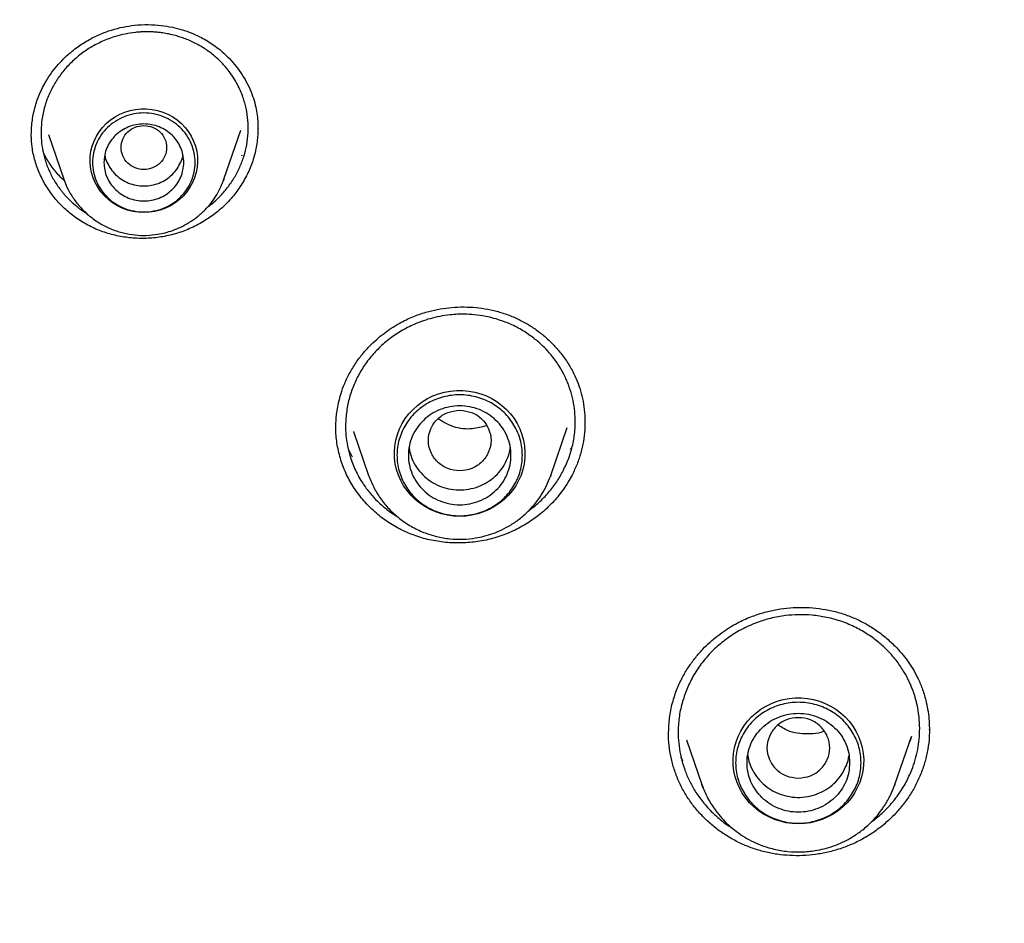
# Model space of a CAD drawing. Header units: millimetres. Extents: x 8 to 955, y 12 to 2039.
# Tile 92 of 115: x 441 to 458, y 1873 to 1889. Entities that reach past the tile are written whole.
import ezdxf

# ---------------------------------------------------------------- set-up
doc = ezdxf.new("R2010")
doc.units = ezdxf.units.MM

msp = doc.modelspace()

# ---------------------------------------------------------------- linework, layer by layer
at = {"color": 7, "linetype": 'Continuous', "lineweight": 30}
for p, q in [((444.406, 1885.971), (444.704, 1886.834)), ((441.326, 1886.754), (441.596, 1885.971)), ((444.722, 1886.394), (444.713, 1886.378)), ((444.399, 1885.953), (444.406, 1885.971)), ((450.139, 1880.777), (450.43, 1881.621)), ((450.738, 1881.734), (450.737, 1881.703)), ((446.68, 1881.547), (446.945, 1880.777)), ((446.683, 1881.54), (446.68, 1881.547)), ((446.662, 1881.101), (446.583, 1881.252)), ((450.495, 1881.259), (450.482, 1881.235)), ((446.948, 1880.77), (446.945, 1880.777)), ((450.133, 1880.762), (450.139, 1880.777)), ((450.139, 1880.777), (450.134, 1880.762)), ((456.781, 1876.346), (456.78, 1876.316)), ((452.521, 1876.141), (452.79, 1875.359)), ((456.176, 1875.359), (456.467, 1876.201)), ((456.446, 1876.133), (456.435, 1876.11)), ((456.467, 1876.201), (456.445, 1876.133)), ((452.814, 1875.295), (452.79, 1875.359)), ((452.791, 1875.359), (452.795, 1875.349)), ((456.176, 1875.359), (456.161, 1875.317)), ((456.168, 1875.339), (456.176, 1875.359))]:
    msp.add_line(p, q, dxfattribs=at)
at = {"color": 7, "linetype": 'Continuous', "lineweight": 30, "flags": 128}
for points in [[(443.001, 1885.388), (442.904, 1885.393), (442.808, 1885.408), (442.714, 1885.432), (442.623, 1885.465), (442.536, 1885.506), (442.454, 1885.557), (442.378, 1885.615), (442.309, 1885.68), (442.246, 1885.752), (442.192, 1885.83), (442.146, 1885.912), (442.11, 1885.999), (442.083, 1886.089), (442.065, 1886.181), (442.058, 1886.274), (442.06, 1886.368), (442.073, 1886.461), (442.095, 1886.552), (442.127, 1886.64), (442.168, 1886.725), (442.218, 1886.805), (442.276, 1886.88), (442.342, 1886.949), (442.415, 1887.011), (442.495, 1887.065), (442.579, 1887.111), (442.668, 1887.149), (442.761, 1887.177), (442.856, 1887.196), (442.953, 1887.206), (443.05, 1887.206), (443.146, 1887.196), (443.241, 1887.177), (443.334, 1887.149), (443.423, 1887.111), (443.508, 1887.065), (443.587, 1887.011), (443.66, 1886.949), (443.726, 1886.88), (443.784, 1886.805), (443.834, 1886.725), (443.875, 1886.64), (443.907, 1886.552), (443.93, 1886.461), (443.942, 1886.368), (443.945, 1886.274), (443.937, 1886.181), (443.92, 1886.089), (443.892, 1885.999), (443.856, 1885.912), (443.81, 1885.83), (443.756, 1885.752), (443.694, 1885.68), (443.624, 1885.615), (443.548, 1885.557), (443.466, 1885.506), (443.379, 1885.465), (443.288, 1885.432), (443.194, 1885.408), (443.098, 1885.393), (443.001, 1885.388)], [(444.406, 1885.971), (444.402, 1885.958), (444.4, 1885.953)], [(448.542, 1880.061), (448.435, 1880.065), (448.328, 1880.08), (448.224, 1880.104), (448.122, 1880.137), (448.024, 1880.18), (447.931, 1880.231), (447.843, 1880.29), (447.761, 1880.357), (447.686, 1880.431), (447.618, 1880.511), (447.559, 1880.598), (447.508, 1880.689), (447.467, 1880.784), (447.434, 1880.883), (447.412, 1880.984), (447.399, 1881.087), (447.397, 1881.19), (447.404, 1881.294), (447.422, 1881.396), (447.449, 1881.496), (447.486, 1881.593), (447.533, 1881.686), (447.588, 1881.775), (447.651, 1881.859), (447.723, 1881.936), (447.801, 1882.006), (447.886, 1882.07), (447.977, 1882.125), (448.073, 1882.172), (448.173, 1882.209), (448.276, 1882.238), (448.381, 1882.258), (448.488, 1882.267), (448.596, 1882.267), (448.703, 1882.258), (448.808, 1882.238), (448.911, 1882.209), (449.011, 1882.172), (449.107, 1882.125), (449.198, 1882.07), (449.283, 1882.006), (449.362, 1881.936), (449.433, 1881.859), (449.496, 1881.775), (449.552, 1881.686), (449.598, 1881.593), (449.635, 1881.496), (449.662, 1881.396), (449.68, 1881.294), (449.687, 1881.19), (449.685, 1881.087), (449.672, 1880.984), (449.65, 1880.883), (449.618, 1880.784), (449.576, 1880.689), (449.525, 1880.598), (449.466, 1880.511), (449.398, 1880.431), (449.323, 1880.357), (449.241, 1880.29), (449.153, 1880.231), (449.06, 1880.18), (448.962, 1880.137), (448.86, 1880.104), (448.756, 1880.08), (448.649, 1880.065), (448.542, 1880.061)], [(454.483, 1874.67), (454.376, 1874.675), (454.27, 1874.689), (454.165, 1874.713), (454.064, 1874.747), (453.966, 1874.789), (453.872, 1874.84), (453.784, 1874.899), (453.702, 1874.966), (453.627, 1875.04), (453.56, 1875.121), (453.5, 1875.207), (453.449, 1875.298), (453.408, 1875.394), (453.376, 1875.492), (453.353, 1875.593), (453.34, 1875.696), (453.338, 1875.8), (453.346, 1875.903), (453.363, 1876.005), (453.39, 1876.105), (453.427, 1876.202), (453.474, 1876.296), (453.529, 1876.384), (453.592, 1876.468), (453.664, 1876.545), (453.742, 1876.616), (453.827, 1876.679), (453.918, 1876.734), (454.014, 1876.781), (454.114, 1876.819), (454.217, 1876.848), (454.323, 1876.867), (454.43, 1876.877), (454.537, 1876.877), (454.644, 1876.867), (454.749, 1876.848), (454.853, 1876.819), (454.952, 1876.781), (455.048, 1876.734), (455.139, 1876.679), (455.224, 1876.616), (455.303, 1876.545), (455.374, 1876.468), (455.438, 1876.384), (455.493, 1876.296), (455.539, 1876.202), (455.576, 1876.105), (455.603, 1876.005), (455.621, 1875.903), (455.629, 1875.8), (455.626, 1875.696), (455.613, 1875.593), (455.591, 1875.492), (455.559, 1875.394), (455.517, 1875.298), (455.466, 1875.207), (455.407, 1875.121), (455.339, 1875.04), (455.264, 1874.966), (455.182, 1874.899), (455.094, 1874.84), (455.001, 1874.789), (454.903, 1874.747), (454.801, 1874.713), (454.697, 1874.689), (454.591, 1874.675), (454.483, 1874.67)]]:
    msp.add_lwpolyline(points, dxfattribs=at)
at = {"color": 7, "linetype": 'Continuous', "lineweight": 30}
for points, knots in [([(477.859, 1924.791), (477.549, 1924.79), (476.938, 1924.787), (476.036, 1924.764), (475.161, 1924.729), (474.313, 1924.682), (473.493, 1924.624), (472.699, 1924.557), (471.91, 1924.479), (471.125, 1924.39), (470.348, 1924.291), (469.605, 1924.186), (468.894, 1924.076), (468.217, 1923.962), (467.573, 1923.847), (466.962, 1923.73), (466.384, 1923.613), (465.839, 1923.496), (465.329, 1923.382), (464.854, 1923.272), (464.41, 1923.165), (463.984, 1923.058), (463.29, 1922.879), (462.321, 1922.613), (461.078, 1922.24), (459.831, 1921.834), (458.581, 1921.394), (457.33, 1920.92), (456.078, 1920.411), (454.939, 1919.914), (453.912, 1919.441), (452.996, 1918.998), (452.082, 1918.535), (451.169, 1918.051), (450.263, 1917.548), (449.392, 1917.043), (448.567, 1916.545), (447.794, 1916.06), (447.056, 1915.579), (446.352, 1915.105), (445.716, 1914.662), (445.143, 1914.251), (444.621, 1913.868), (444.1, 1913.475), (443.57, 1913.066), (443.03, 1912.638), (442.445, 1912.162), (441.817, 1911.635), (441.145, 1911.053), (440.467, 1910.446), (439.723, 1909.756), (438.92, 1908.982), (438.066, 1908.119), (437.226, 1907.231), (436.401, 1906.317), (435.595, 1905.382), (434.807, 1904.423), (434.036, 1903.438), (433.278, 1902.421), (432.619, 1901.49), (432.052, 1900.654), (431.574, 1899.922), (431.105, 1899.178), (430.653, 1898.433), (430.224, 1897.699), (429.838, 1897.013), (429.492, 1896.377), (429.181, 1895.788), (428.939, 1895.313), (428.757, 1894.949), (428.63, 1894.692), (428.507, 1894.439), (428.39, 1894.193), (428.286, 1893.975), (428.199, 1893.789), (428.128, 1893.636), (428.067, 1893.501), (428.014, 1893.386), (427.97, 1893.289), (427.93, 1893.201), (427.883, 1893.095), (427.822, 1892.958), (427.746, 1892.786), (427.66, 1892.591), (427.561, 1892.36), (427.446, 1892.09), (427.315, 1891.777), (427.174, 1891.435), (427.025, 1891.063), (426.867, 1890.661), (426.681, 1890.175), (426.472, 1889.609), (426.246, 1888.973), (426.027, 1888.329), (425.817, 1887.681), (425.614, 1887.03), (425.42, 1886.375), (425.235, 1885.717), (425.022, 1884.923), (424.791, 1883.991), (424.548, 1882.918), (424.329, 1881.84), (424.134, 1880.762), (423.964, 1879.695), (423.819, 1878.643), (423.699, 1877.607), (423.6, 1876.581), (423.551, 1875.899), (423.527, 1875.56)], [0, 0, 0, 0, 0.011326, 0.022328, 0.033005, 0.043359, 0.053389, 0.063094, 0.072476, 0.082421, 0.091975, 0.101136, 0.109906, 0.118283, 0.126268, 0.133861, 0.141062, 0.147871, 0.154287, 0.160208, 0.16575, 0.171024, 0.176305, 0.192006, 0.207877, 0.223917, 0.240128, 0.256509, 0.273069, 0.289822, 0.302202, 0.314686, 0.327273, 0.339963, 0.352757, 0.365482, 0.377097, 0.38833, 0.39918, 0.409649, 0.419735, 0.427848, 0.435727, 0.443746, 0.452017, 0.460538, 0.46931, 0.479971, 0.49098, 0.502318, 0.513779, 0.528734, 0.543804, 0.558988, 0.574289, 0.589712, 0.60507, 0.62066, 0.636481, 0.652534, 0.663364, 0.674298, 0.685335, 0.696364, 0.707012, 0.717246, 0.725911, 0.734256, 0.742281, 0.745953, 0.749554, 0.753084, 0.756543, 0.759789, 0.762173, 0.764291, 0.766143, 0.767729, 0.76905, 0.770153, 0.771389, 0.773421, 0.775809, 0.778477, 0.781421, 0.785286, 0.789542, 0.794189, 0.799228, 0.804659, 0.810481, 0.818855, 0.827398, 0.835955, 0.844526, 0.85311, 0.861707, 0.870318, 0.878942, 0.892768, 0.906628, 0.920523, 0.934377, 0.94805, 0.961301, 0.974375, 0.987275, 1, 1, 1, 1]), ([(426.674, 1875.856), (426.711, 1876.055), (426.789, 1876.469), (426.918, 1877.096), (427.058, 1877.738), (427.208, 1878.378), (427.366, 1879.016), (427.532, 1879.652), (427.707, 1880.286), (427.891, 1880.917), (428.083, 1881.546), (428.284, 1882.173), (428.494, 1882.797), (428.712, 1883.418), (428.938, 1884.037), (429.172, 1884.652), (429.415, 1885.265), (429.667, 1885.874), (429.926, 1886.481), (430.194, 1887.084), (430.47, 1887.683), (430.754, 1888.279), (431.046, 1888.872), (431.346, 1889.46), (431.654, 1890.045), (431.971, 1890.626), (432.294, 1891.203), (432.626, 1891.775), (432.966, 1892.344), (433.313, 1892.908), (433.668, 1893.468), (434.03, 1894.023), (434.4, 1894.573), (434.777, 1895.119), (435.162, 1895.66), (435.554, 1896.196), (435.953, 1896.727), (436.36, 1897.253), (436.774, 1897.774), (437.194, 1898.29), (437.622, 1898.8), (438.056, 1899.305), (438.498, 1899.804), (438.946, 1900.298), (439.401, 1900.786), (439.862, 1901.268), (440.33, 1901.744), (440.804, 1902.215), (441.285, 1902.679), (441.772, 1903.137), (442.265, 1903.589), (442.764, 1904.035), (443.269, 1904.475), (443.78, 1904.908), (444.297, 1905.334), (444.82, 1905.755), (445.348, 1906.168), (445.882, 1906.575), (446.422, 1906.975), (446.967, 1907.368), (447.517, 1907.754), (448.072, 1908.133), (448.633, 1908.505), (449.198, 1908.87), (449.768, 1909.228), (450.344, 1909.579), (450.923, 1909.922), (451.508, 1910.259), (452.097, 1910.587), (452.69, 1910.908), (453.288, 1911.222), (453.89, 1911.528), (454.496, 1911.827), (455.106, 1912.118), (455.72, 1912.401), (456.338, 1912.676), (456.96, 1912.944), (457.585, 1913.203), (458.213, 1913.455), (458.845, 1913.699), (459.48, 1913.935), (460.118, 1914.162), (460.76, 1914.382), (461.404, 1914.594), (462.051, 1914.797), (462.701, 1914.993), (463.353, 1915.18), (464.008, 1915.358), (464.665, 1915.529), (465.325, 1915.691), (465.987, 1915.845), (466.65, 1915.991), (467.316, 1916.128), (467.983, 1916.257), (468.652, 1916.377), (469.323, 1916.489), (469.995, 1916.592), (470.669, 1916.687), (471.344, 1916.774), (472.019, 1916.852), (472.696, 1916.921), (473.374, 1916.982), (474.052, 1917.034), (474.732, 1917.078), (475.411, 1917.113), (476.091, 1917.14), (476.772, 1917.158), (477.452, 1917.167), (478.133, 1917.168), (478.814, 1917.16), (479.494, 1917.144), (480.174, 1917.119), (480.854, 1917.085), (481.533, 1917.043), (482.212, 1916.993), (482.89, 1916.934), (483.567, 1916.866), (484.243, 1916.79), (484.918, 1916.705), (485.592, 1916.611), (486.264, 1916.51), (486.935, 1916.399), (487.605, 1916.281), (488.272, 1916.154), (488.938, 1916.018), (489.602, 1915.874), (490.264, 1915.722), (490.924, 1915.561), (491.582, 1915.392), (492.237, 1915.215), (492.89, 1915.029), (493.541, 1914.836), (494.188, 1914.634), (494.833, 1914.424), (495.475, 1914.206), (496.114, 1913.979), (496.75, 1913.745), (497.382, 1913.503), (498.011, 1913.253), (498.637, 1912.994), (499.259, 1912.728), (499.878, 1912.455), (500.492, 1912.173), (501.103, 1911.884), (501.71, 1911.587), (502.313, 1911.282), (502.911, 1910.97), (503.506, 1910.65), (504.096, 1910.323), (504.681, 1909.988), (505.262, 1909.646), (505.838, 1909.297), (506.409, 1908.94), (506.976, 1908.577), (507.537, 1908.206), (508.093, 1907.828), (508.644, 1907.443), (509.19, 1907.051), (509.731, 1906.653), (510.266, 1906.247), (510.795, 1905.835), (511.319, 1905.416), (511.837, 1904.991), (512.35, 1904.559), (512.856, 1904.121), (513.356, 1903.676), (513.851, 1903.226), (514.339, 1902.768), (514.82, 1902.305), (515.296, 1901.836), (515.765, 1901.361), (516.228, 1900.88), (516.684, 1900.393), (517.133, 1899.9), (517.576, 1899.402), (518.012, 1898.898), (518.441, 1898.389), (518.863, 1897.875), (519.278, 1897.355), (519.685, 1896.83), (520.086, 1896.3), (520.48, 1895.765), (520.866, 1895.224), (521.245, 1894.68), (521.616, 1894.13), (521.98, 1893.576), (522.336, 1893.017), (522.685, 1892.454), (523.026, 1891.886), (523.359, 1891.314), (523.684, 1890.738), (524.002, 1890.158), (524.312, 1889.574), (524.613, 1888.986), (524.907, 1888.395), (525.193, 1887.799), (525.47, 1887.201), (525.74, 1886.598), (526.001, 1885.993), (526.254, 1885.384), (526.498, 1884.772), (526.735, 1884.157), (526.962, 1883.539), (527.182, 1882.918), (527.393, 1882.294), (527.595, 1881.668), (527.789, 1881.04), (527.975, 1880.409), (528.152, 1879.775), (528.32, 1879.14), (528.48, 1878.502), (528.63, 1877.863), (528.773, 1877.221), (528.906, 1876.578), (529.008, 1876.056), (529.063, 1875.748), (529.079, 1875.655)], [0, 0, 0, 0, 0.0043355, 0.0090234, 0.0137112, 0.0183991, 0.0230869, 0.0277747, 0.0324625, 0.0371503, 0.0418381, 0.0465259, 0.0512136, 0.0559014, 0.0605891, 0.0652768, 0.0699645, 0.0746522, 0.0793399, 0.0840276, 0.0887152, 0.0934028, 0.0980904, 0.102778, 0.1074656, 0.1121531, 0.1168407, 0.1215282, 0.1262157, 0.1309032, 0.1355906, 0.1402781, 0.1449655, 0.1496529, 0.1543403, 0.1590276, 0.163715, 0.1684023, 0.1730896, 0.1777769, 0.1824641, 0.1871514, 0.1918386, 0.1965258, 0.201213, 0.2059001, 0.2105873, 0.2152744, 0.2199615, 0.2246486, 0.2293356, 0.2340227, 0.2387097, 0.2433967, 0.2480837, 0.2527707, 0.2574576, 0.2621446, 0.2668315, 0.2715184, 0.2762053, 0.2808921, 0.285579, 0.2902658, 0.2949526, 0.2996394, 0.3043262, 0.309013, 0.3136997, 0.3183865, 0.3230732, 0.3277599, 0.3324466, 0.3371333, 0.34182, 0.3465066, 0.3511933, 0.3558799, 0.3605665, 0.3652531, 0.3699397, 0.3746263, 0.3793129, 0.3839995, 0.388686, 0.3933726, 0.3980591, 0.4027456, 0.4074321, 0.4121187, 0.4168052, 0.4214917, 0.4261782, 0.4308646, 0.4355511, 0.4402376, 0.4449241, 0.4496105, 0.454297, 0.4589834, 0.4636699, 0.4683563, 0.4730428, 0.4777292, 0.4824157, 0.4871021, 0.4917885, 0.496475, 0.5011614, 0.5058478, 0.5105343, 0.5152207, 0.5199071, 0.5245935, 0.52928, 0.5339664, 0.5386529, 0.5433393, 0.5480257, 0.5527122, 0.5573986, 0.5620851, 0.5667716, 0.571458, 0.5761445, 0.580831, 0.5855174, 0.5902039, 0.5948904, 0.5995769, 0.6042634, 0.6089499, 0.6136365, 0.618323, 0.6230095, 0.6276961, 0.6323826, 0.6370692, 0.6417558, 0.6464424, 0.651129, 0.6558156, 0.6605022, 0.6651888, 0.6698755, 0.6745622, 0.6792488, 0.6839355, 0.6886222, 0.6933089, 0.6979957, 0.7026824, 0.7073692, 0.7120559, 0.7167427, 0.7214295, 0.7261163, 0.7308032, 0.73549, 0.7401769, 0.7448638, 0.7495507, 0.7542376, 0.7589246, 0.7636115, 0.7682985, 0.7729855, 0.7776725, 0.7823596, 0.7870466, 0.7917337, 0.7964208, 0.8011079, 0.805795, 0.8104822, 0.8151694, 0.8198565, 0.8245438, 0.829231, 0.8339182, 0.8386055, 0.8432928, 0.8479801, 0.8526675, 0.8573548, 0.8620422, 0.8667296, 0.871417, 0.8761044, 0.8807919, 0.8854793, 0.8901668, 0.8948543, 0.8995419, 0.9042294, 0.908917, 0.9136045, 0.9182921, 0.9229798, 0.9276674, 0.932355, 0.9370427, 0.9417304, 0.9464181, 0.9511058, 0.9557935, 0.9604813, 0.965169, 0.9698568, 0.9745446, 0.9792324, 0.9839202, 0.988608, 0.9932958, 0.9979837, 1, 1, 1, 1]), ([(441.602, 1902.975), (441.201, 1902.59), (440.306, 1901.729), (439, 1900.334), (437.671, 1898.807), (436.416, 1897.24), (435.226, 1895.627), (434.148, 1894.036), (433.174, 1892.475), (432.333, 1891.013), (431.711, 1889.841), (431.365, 1889.153), (431.238, 1888.897), (431.199, 1888.817), (431.16, 1888.737), (431.121, 1888.657), (431.083, 1888.577), (431.028, 1888.462), (430.946, 1888.292), (430.829, 1888.044), (430.678, 1887.718), (430.492, 1887.308), (430.272, 1886.81), (430.025, 1886.23), (429.753, 1885.569), (429.461, 1884.824), (429.191, 1884.096), (428.945, 1883.402), (428.726, 1882.756), (428.513, 1882.097), (428.315, 1881.454), (428.138, 1880.847), (427.977, 1880.272), (427.797, 1879.596), (427.608, 1878.836), (427.418, 1878.01), (427.259, 1877.263), (427.132, 1876.618), (427.031, 1876.07), (426.969, 1875.713), (426.933, 1875.498), (426.918, 1875.408), (426.904, 1875.32), (426.89, 1875.236), (426.877, 1875.154), (426.865, 1875.076), (426.752, 1874.36), (426.569, 1872.999), (426.385, 1870.987), (426.285, 1868.97), (426.272, 1866.95), (426.345, 1864.932), (426.502, 1862.918), (426.744, 1860.912), (427.07, 1858.917), (427.48, 1856.936), (427.971, 1854.972), (428.547, 1853.03), (429.147, 1851.251), (429.592, 1850.134), (429.787, 1849.645)], [0, 0, 0, 0, 0.028345, 0.063324, 0.097603, 0.131883, 0.166163, 0.200443, 0.23061, 0.260777, 0.287324, 0.299006, 0.300535, 0.302065, 0.303595, 0.305124, 0.306654, 0.308184, 0.31168, 0.316395, 0.322329, 0.330246, 0.339632, 0.350487, 0.36281, 0.376601, 0.391862, 0.402967, 0.414738, 0.427175, 0.438819, 0.449612, 0.459933, 0.469781, 0.48588, 0.500532, 0.513738, 0.525497, 0.534649, 0.542681, 0.544331, 0.545923, 0.54746, 0.548939, 0.550363, 0.55173, 0.55304, 0.588021, 0.623001, 0.657981, 0.692961, 0.72794, 0.762918, 0.797896, 0.832878, 0.867858, 0.902835, 0.937812, 0.972789, 1, 1, 1, 1]), ([(441.286, 1887.694), (441.319, 1887.745), (441.384, 1887.847), (441.498, 1887.987), (441.639, 1888.132), (441.811, 1888.276), (442.015, 1888.409), (442.223, 1888.513), (442.43, 1888.591), (442.634, 1888.643), (442.85, 1888.676), (443.073, 1888.687), (443.296, 1888.673), (443.496, 1888.641), (443.673, 1888.596), (443.833, 1888.54), (444.011, 1888.461), (444.207, 1888.345), (444.389, 1888.201), (444.536, 1888.055), (444.652, 1887.915), (444.755, 1887.762), (444.843, 1887.6), (444.911, 1887.435), (444.957, 1887.278), (444.985, 1887.132), (445, 1886.999), (445.002, 1886.915), (445.003, 1886.876)], [0, 0, 0, 0, 0.036265, 0.071363, 0.105365, 0.154388, 0.201139, 0.245682, 0.288075, 0.328326, 0.366308, 0.413441, 0.456576, 0.495684, 0.530746, 0.562809, 0.595326, 0.645544, 0.697708, 0.733558, 0.770205, 0.807589, 0.845645, 0.882464, 0.916164, 0.946967, 0.974916, 1, 1, 1, 1]), ([(444.588, 1886), (444.621, 1886.06), (444.688, 1886.18), (444.76, 1886.373), (444.81, 1886.576), (444.834, 1886.787), (444.831, 1887.001), (444.805, 1887.177), (444.771, 1887.314), (444.739, 1887.416), (444.697, 1887.523), (444.644, 1887.634), (444.572, 1887.758), (444.476, 1887.893), (444.351, 1888.034), (444.2, 1888.17), (444.053, 1888.273), (443.924, 1888.346), (443.826, 1888.394), (443.732, 1888.433), (443.644, 1888.464), (443.546, 1888.494), (443.443, 1888.518), (443.341, 1888.536), (443.257, 1888.547), (443.184, 1888.553), (443.116, 1888.556), (443.049, 1888.557), (442.983, 1888.556), (442.918, 1888.552), (442.814, 1888.543), (442.675, 1888.521), (442.481, 1888.472), (442.277, 1888.396), (442.067, 1888.287), (441.876, 1888.156), (441.707, 1888.005), (441.559, 1887.839), (441.48, 1887.718), (441.441, 1887.657)], [0, 0, 0, 0, 0.0367072, 0.0740961, 0.1121666, 0.1509183, 0.1903503, 0.2304613, 0.2487508, 0.2685117, 0.2897422, 0.3124401, 0.3366028, 0.368857, 0.4033885, 0.4401904, 0.4792552, 0.5002945, 0.5198946, 0.5380577, 0.5547857, 0.5700804, 0.592388, 0.6107268, 0.6251018, 0.6372773, 0.6492502, 0.6610207, 0.6725891, 0.6839556, 0.6951204, 0.7273956, 0.7578666, 0.7998795, 0.8412152, 0.8818843, 0.9218977, 0.961266, 1, 1, 1, 1]), ([(441.026, 1886.727), (441.029, 1886.811), (441.034, 1886.978), (441.085, 1887.225), (441.164, 1887.467), (441.245, 1887.618), (441.286, 1887.694)], [0, 0, 0, 0, 0.249792, 0.50007, 0.750224, 1, 1, 1, 1]), ([(441.441, 1887.657), (441.405, 1887.592), (441.332, 1887.459), (441.256, 1887.243), (441.211, 1887.033), (441.195, 1886.835), (441.199, 1886.651), (441.226, 1886.465), (441.266, 1886.311), (441.31, 1886.189), (441.349, 1886.098), (441.394, 1886.009), (441.445, 1885.921), (441.494, 1885.847), (441.537, 1885.789), (441.572, 1885.745), (441.622, 1885.686), (441.696, 1885.608), (441.773, 1885.538), (441.831, 1885.491), (441.863, 1885.466), (441.896, 1885.442), (441.931, 1885.417), (441.967, 1885.393), (441.992, 1885.378), (442.005, 1885.37)], [0, 0, 0, 0, 0.08376, 0.170339, 0.259764, 0.328743, 0.399352, 0.471604, 0.545511, 0.583103, 0.621115, 0.659547, 0.698401, 0.737679, 0.762087, 0.781465, 0.801819, 0.850952, 0.904994, 0.919965, 0.935273, 0.95092, 0.966905, 0.983229, 1, 1, 1, 1]), ([(443.001, 1886.914), (442.949, 1886.908), (442.844, 1886.896), (442.711, 1886.808), (442.623, 1886.68), (442.59, 1886.528), (442.623, 1886.377), (442.711, 1886.249), (442.844, 1886.164), (443.001, 1886.133), (443.158, 1886.164), (443.292, 1886.249), (443.38, 1886.377), (443.412, 1886.528), (443.38, 1886.68), (443.292, 1886.808), (443.158, 1886.896), (443.053, 1886.908), (443.001, 1886.914)], [0, 0, 0, 0, 0.0625, 0.125, 0.1875, 0.25, 0.3125, 0.375, 0.4375, 0.5, 0.5625, 0.625, 0.6875, 0.75, 0.8125, 0.875, 0.9375, 1, 1, 1, 1]), ([(445.005, 1886.872), (445.001, 1886.789), (444.995, 1886.624), (444.943, 1886.38), (444.861, 1886.14), (444.78, 1885.991), (444.739, 1885.916)], [0, 0, 0, 0, 0.24845, 0.497751, 0.748005, 1, 1, 1, 1]), ([(444.999, 1886.915), (445.002, 1886.896), (445.004, 1886.875), (445.003, 1886.855), (445.003, 1886.854)], [0, 0, 0, 0, 0.971931, 1, 1, 1, 1]), ([(441.027, 1886.737), (441.026, 1886.74), (441.026, 1886.744), (441.026, 1886.749), (441.026, 1886.749)], [0, 0, 0, 0, 0.863186, 1, 1, 1, 1]), ([(444.739, 1885.916), (444.692, 1885.845), (444.599, 1885.702), (444.424, 1885.512), (444.228, 1885.345), (444.01, 1885.203), (443.776, 1885.088), (443.528, 1885.002), (443.27, 1884.949), (443.009, 1884.929), (442.749, 1884.941), (442.495, 1884.984), (442.248, 1885.058), (442.015, 1885.163), (441.799, 1885.297), (441.604, 1885.457), (441.433, 1885.639), (441.288, 1885.842), (441.171, 1886.062), (441.087, 1886.295), (441.036, 1886.523), (441.03, 1886.674), (441.027, 1886.742)], [0, 0, 0, 0, 0.050812, 0.101285, 0.151599, 0.201906, 0.25235, 0.303103, 0.353881, 0.404383, 0.454736, 0.505019, 0.555301, 0.605673, 0.656074, 0.706421, 0.756765, 0.807121, 0.857509, 0.907992, 0.958438, 1, 1, 1, 1]), ([(441.607, 1885.946), (441.577, 1885.973), (441.491, 1886.053), (441.372, 1886.21), (441.275, 1886.359), (441.237, 1886.451), (441.229, 1886.471)], [0, 0, 0, 0, 0.182805, 0.534988, 0.902758, 1, 1, 1, 1]), ([(442.315, 1886.397), (442.315, 1886.397), (442.319, 1886.353), (442.352, 1886.269), (442.415, 1886.151), (442.503, 1886.049), (442.61, 1885.964), (442.732, 1885.902), (442.864, 1885.862), (442.955, 1885.857), (443.001, 1885.854)], [0, 0, 0, 0, 0.000201, 0.14303, 0.285858, 0.428687, 0.571515, 0.714343, 0.857172, 1, 1, 1, 1]), ([(443.001, 1885.854), (443.047, 1885.857), (443.139, 1885.862), (443.271, 1885.902), (443.393, 1885.964), (443.499, 1886.049), (443.587, 1886.151), (443.65, 1886.269), (443.683, 1886.353), (443.688, 1886.397), (443.688, 1886.397)], [0, 0, 0, 0, 0.142828, 0.285657, 0.428485, 0.571313, 0.714142, 0.85697, 0.999799, 1, 1, 1, 1]), ([(441.596, 1885.971), (441.62, 1885.91), (441.669, 1885.785), (441.777, 1885.612), (441.91, 1885.45), (442.068, 1885.305), (442.247, 1885.183), (442.441, 1885.089), (442.642, 1885.025), (442.846, 1884.99), (443.048, 1884.983), (443.225, 1885.001), (443.378, 1885.033), (443.513, 1885.074), (443.654, 1885.132), (443.798, 1885.21), (443.943, 1885.311), (444.069, 1885.426), (444.178, 1885.548), (444.267, 1885.675), (444.344, 1885.81), (444.381, 1885.907), (444.399, 1885.953)], [0, 0, 0, 0, 0.054177, 0.109927, 0.167396, 0.226784, 0.287142, 0.346253, 0.404069, 0.460606, 0.515876, 0.569896, 0.605748, 0.644328, 0.686085, 0.731062, 0.779299, 0.830834, 0.871679, 0.914404, 0.959012, 1, 1, 1, 1]), ([(444.114, 1885.481), (444.128, 1885.49), (444.205, 1885.542), (444.325, 1885.657), (444.472, 1885.82), (444.55, 1885.941), (444.588, 1886)], [0, 0, 0, 0, 0.07019, 0.388598, 0.698535, 1, 1, 1, 1]), ([(446.591, 1882.534), (446.627, 1882.599), (446.697, 1882.724), (446.821, 1882.892), (446.95, 1883.038), (447.081, 1883.163), (447.21, 1883.268), (447.341, 1883.361), (447.472, 1883.441), (447.6, 1883.507), (447.719, 1883.56), (447.833, 1883.604), (447.975, 1883.65), (448.149, 1883.692), (448.355, 1883.723), (448.565, 1883.735), (448.776, 1883.729), (448.985, 1883.704), (449.19, 1883.66), (449.388, 1883.598), (449.579, 1883.517), (449.759, 1883.419), (449.929, 1883.303), (450.088, 1883.171), (450.235, 1883.023), (450.37, 1882.857), (450.49, 1882.672), (450.584, 1882.487), (450.653, 1882.304), (450.7, 1882.123), (450.732, 1881.932), (450.736, 1881.8), (450.739, 1881.734)], [0, 0, 0, 0, 0.0391, 0.075486, 0.109258, 0.140476, 0.169176, 0.195378, 0.223537, 0.248124, 0.269343, 0.289943, 0.310767, 0.345841, 0.381409, 0.417457, 0.453615, 0.489738, 0.525806, 0.561802, 0.597727, 0.633705, 0.669798, 0.705993, 0.743017, 0.781261, 0.820649, 0.861114, 0.89297, 0.926971, 0.96321, 1, 1, 1, 1]), ([(450.358, 1880.86), (450.392, 1880.933), (450.462, 1881.081), (450.53, 1881.318), (450.565, 1881.545), (450.572, 1881.756), (450.558, 1881.948), (450.524, 1882.14), (450.479, 1882.294), (450.434, 1882.412), (450.396, 1882.498), (450.351, 1882.588), (450.297, 1882.682), (450.233, 1882.778), (450.146, 1882.894), (450.027, 1883.027), (449.866, 1883.171), (449.676, 1883.306), (449.483, 1883.41), (449.303, 1883.484), (449.148, 1883.533), (448.982, 1883.572), (448.808, 1883.597), (448.643, 1883.606), (448.5, 1883.604), (448.356, 1883.593), (448.195, 1883.569), (448.026, 1883.53), (447.836, 1883.468), (447.624, 1883.376), (447.4, 1883.242), (447.198, 1883.085), (447.021, 1882.908), (446.869, 1882.715), (446.79, 1882.575), (446.751, 1882.505)], [0, 0, 0, 0, 0.039518, 0.079866, 0.121045, 0.152484, 0.184388, 0.216757, 0.24959, 0.263954, 0.279489, 0.296195, 0.31407, 0.333114, 0.353324, 0.385816, 0.420922, 0.458635, 0.498948, 0.526806, 0.552673, 0.576551, 0.608638, 0.636269, 0.655171, 0.676142, 0.70495, 0.732201, 0.757898, 0.799852, 0.841155, 0.881813, 0.921834, 0.961227, 1, 1, 1, 1]), ([(446.37, 1881.586), (446.37, 1881.599), (446.369, 1881.631), (446.371, 1881.694), (446.375, 1881.78), (446.387, 1881.889), (446.409, 1882.023), (446.447, 1882.177), (446.504, 1882.353), (446.561, 1882.471), (446.591, 1882.534)], [0, 0, 0, 0, 0.041595, 0.106833, 0.195959, 0.309067, 0.446155, 0.607127, 0.791805, 1, 1, 1, 1]), ([(446.751, 1882.505), (446.718, 1882.434), (446.649, 1882.289), (446.582, 1882.057), (446.546, 1881.835), (446.537, 1881.627), (446.549, 1881.436), (446.581, 1881.245), (446.628, 1881.076), (446.684, 1880.931), (446.741, 1880.808), (446.804, 1880.695), (446.869, 1880.596), (446.935, 1880.507), (447.019, 1880.406), (447.133, 1880.289), (447.257, 1880.185), (447.369, 1880.105), (447.429, 1880.067), (447.46, 1880.048)], [0, 0, 0, 0, 0.082975, 0.168065, 0.255286, 0.322132, 0.390197, 0.459488, 0.530012, 0.57773, 0.626002, 0.674832, 0.715918, 0.752703, 0.792037, 0.855807, 0.925325, 0.962256, 1, 1, 1, 1]), ([(448.542, 1881.921), (448.47, 1881.913), (448.326, 1881.897), (448.143, 1881.775), (448.022, 1881.599), (447.977, 1881.391), (448.022, 1881.184), (448.143, 1881.007), (448.326, 1880.89), (448.542, 1880.847), (448.758, 1880.89), (448.941, 1881.007), (449.062, 1881.184), (449.107, 1881.391), (449.062, 1881.599), (448.941, 1881.775), (448.758, 1881.897), (448.614, 1881.913), (448.542, 1881.921)], [0, 0, 0, 0, 0.0625, 0.125, 0.1875, 0.25, 0.3125, 0.375, 0.4375, 0.5, 0.5625, 0.625, 0.6875, 0.75, 0.8125, 0.875, 0.9375, 1, 1, 1, 1]), ([(449.012, 1881.649), (448.929, 1881.626), (448.739, 1881.575), (448.429, 1881.61), (448.248, 1881.718), (448.159, 1881.77)], [0, 0, 0, 0, 0.2859081, 0.6507576, 1, 1, 1, 1]), ([(450.513, 1880.785), (450.467, 1880.704), (450.375, 1880.541), (450.196, 1880.322), (449.993, 1880.126), (449.765, 1879.956), (449.515, 1879.815), (449.249, 1879.706), (448.97, 1879.632), (448.685, 1879.594), (448.398, 1879.591), (448.115, 1879.623), (447.839, 1879.689), (447.575, 1879.79), (447.328, 1879.924), (447.102, 1880.088), (446.901, 1880.279), (446.727, 1880.493), (446.584, 1880.727), (446.474, 1880.979), (446.403, 1881.242), (446.368, 1881.466), (446.371, 1881.6), (446.372, 1881.643)], [0, 0, 0, 0, 0.0491914, 0.0980622, 0.1467844, 0.1954993, 0.2443455, 0.2934864, 0.3426563, 0.3915706, 0.4403444, 0.4890496, 0.5377475, 0.5865235, 0.6353269, 0.6840889, 0.7328535, 0.7816295, 0.8304289, 0.8793056, 0.928143, 0.9768484, 1, 1, 1, 1]), ([(450.737, 1881.722), (450.738, 1881.674), (450.74, 1881.558), (450.714, 1881.375), (450.67, 1881.173), (450.604, 1880.975), (450.544, 1880.848), (450.513, 1880.785)], [0, 0, 0, 0, 0.148014, 0.359941, 0.572359, 0.785574, 1, 1, 1, 1]), ([(447.655, 1881.258), (447.664, 1881.21), (447.685, 1881.106), (447.756, 1880.958), (447.859, 1880.818), (447.988, 1880.701), (448.138, 1880.61), (448.304, 1880.549), (448.479, 1880.521), (448.657, 1880.526), (448.83, 1880.564), (448.992, 1880.634), (449.136, 1880.733), (449.26, 1880.857), (449.318, 1880.956), (449.348, 1881.005)], [0, 0, 0, 0, 0.066557, 0.144344, 0.222131, 0.299918, 0.377705, 0.455492, 0.533279, 0.611066, 0.688852, 0.766639, 0.844426, 0.922213, 1, 1, 1, 1]), ([(449.348, 1881.005), (449.372, 1881.057), (449.411, 1881.141), (449.424, 1881.231), (449.428, 1881.265)], [0, 0, 0, 0, 0.622521, 1, 1, 1, 1]), ([(446.945, 1880.777), (446.973, 1880.707), (447.028, 1880.566), (447.151, 1880.369), (447.301, 1880.185), (447.481, 1880.02), (447.685, 1879.882), (447.906, 1879.775), (448.135, 1879.703), (448.367, 1879.663), (448.597, 1879.655), (448.798, 1879.675), (448.972, 1879.712), (449.126, 1879.758), (449.286, 1879.825), (449.45, 1879.914), (449.613, 1880.029), (449.757, 1880.159), (449.88, 1880.298), (449.981, 1880.442), (450.069, 1880.597), (450.112, 1880.708), (450.133, 1880.762)], [0, 0, 0, 0, 0.053976, 0.109639, 0.167099, 0.226513, 0.286848, 0.345922, 0.403698, 0.460189, 0.515407, 0.569365, 0.605169, 0.6437, 0.685401, 0.730308, 0.778455, 0.829872, 0.87061, 0.913209, 0.957671, 1, 1, 1, 1]), ([(449.762, 1880.169), (449.82, 1880.213), (449.942, 1880.307), (450.102, 1880.475), (450.247, 1880.661), (450.321, 1880.794), (450.358, 1880.86)], [0, 0, 0, 0, 0.23339, 0.497806, 0.753345, 1, 1, 1, 1]), ([(452.346, 1877.012), (452.378, 1877.085), (452.438, 1877.226), (452.554, 1877.418), (452.676, 1877.586), (452.803, 1877.73), (452.93, 1877.854), (453.06, 1877.963), (453.19, 1878.058), (453.318, 1878.139), (453.439, 1878.204), (453.557, 1878.261), (453.707, 1878.322), (453.891, 1878.382), (454.111, 1878.431), (454.337, 1878.46), (454.566, 1878.467), (454.793, 1878.454), (455.017, 1878.42), (455.236, 1878.364), (455.447, 1878.287), (455.649, 1878.19), (455.84, 1878.073), (456.018, 1877.938), (456.169, 1877.799), (456.295, 1877.661), (456.399, 1877.529), (456.494, 1877.386), (456.581, 1877.226), (456.66, 1877.042), (456.717, 1876.857), (456.754, 1876.676), (456.776, 1876.512), (456.78, 1876.401), (456.781, 1876.346)], [0, 0, 0, 0, 0.038807, 0.074832, 0.108179, 0.138912, 0.167068, 0.192669, 0.220033, 0.24374, 0.264411, 0.284964, 0.305727, 0.340701, 0.376175, 0.412072, 0.447992, 0.483867, 0.519678, 0.555415, 0.591116, 0.626927, 0.662851, 0.698909, 0.735242, 0.762648, 0.790153, 0.817736, 0.847019, 0.880054, 0.917014, 0.943857, 0.972454, 1, 1, 1, 1]), ([(456.474, 1875.616), (456.495, 1875.674), (456.538, 1875.791), (456.58, 1875.971), (456.606, 1876.156), (456.615, 1876.349), (456.604, 1876.551), (456.577, 1876.712), (456.55, 1876.827), (456.53, 1876.896), (456.508, 1876.964), (456.484, 1877.032), (456.456, 1877.1), (456.411, 1877.201), (456.336, 1877.342), (456.213, 1877.525), (456.064, 1877.698), (455.893, 1877.855), (455.708, 1877.993), (455.49, 1878.118), (455.245, 1878.221), (454.986, 1878.293), (454.73, 1878.331), (454.489, 1878.339), (454.244, 1878.322), (454.004, 1878.278), (453.776, 1878.208), (453.596, 1878.133), (453.453, 1878.059), (453.334, 1877.988), (453.221, 1877.911), (453.114, 1877.827), (453.014, 1877.738), (452.89, 1877.612), (452.752, 1877.444), (452.614, 1877.227), (452.546, 1877.072), (452.513, 1876.996)], [0, 0, 0, 0, 0.0287259, 0.0576271, 0.0867032, 0.1159596, 0.1485432, 0.1816841, 0.1928594, 0.2040964, 0.2153952, 0.2267558, 0.238178, 0.2496431, 0.2788927, 0.3131511, 0.3524083, 0.3851357, 0.4206659, 0.458993, 0.5001106, 0.541829, 0.5808272, 0.6171101, 0.6506823, 0.6912239, 0.7269664, 0.7579168, 0.7789391, 0.7998056, 0.820517, 0.8410742, 0.8614777, 0.8817282, 0.9217532, 0.9611754, 1, 1, 1, 1]), ([(452.206, 1876.246), (452.209, 1876.329), (452.214, 1876.5), (452.26, 1876.758), (452.317, 1876.927), (452.346, 1877.012)], [0, 0, 0, 0, 0.31901, 0.659844, 1, 1, 1, 1]), ([(452.513, 1876.996), (452.485, 1876.915), (452.427, 1876.752), (452.382, 1876.495), (452.371, 1876.254), (452.387, 1876.032), (452.423, 1875.833), (452.48, 1875.635), (452.544, 1875.477), (452.606, 1875.355), (452.658, 1875.264), (452.718, 1875.171), (452.788, 1875.075), (452.867, 1874.98), (452.973, 1874.867), (453.115, 1874.742), (453.235, 1874.648), (453.307, 1874.608), (453.313, 1874.605)], [0, 0, 0, 0, 0.093318, 0.188273, 0.284881, 0.358452, 0.432967, 0.508431, 0.584852, 0.620806, 0.659099, 0.699733, 0.74271, 0.788032, 0.835702, 0.911595, 0.992781, 1, 1, 1, 1]), ([(454.483, 1875.471), (454.411, 1875.479), (454.268, 1875.495), (454.084, 1875.617), (453.963, 1875.793), (453.918, 1876.001), (453.963, 1876.208), (454.084, 1876.386), (454.268, 1876.502), (454.483, 1876.545), (454.699, 1876.502), (454.883, 1876.386), (455.004, 1876.208), (455.048, 1876.001), (455.004, 1875.793), (454.883, 1875.617), (454.699, 1875.495), (454.555, 1875.479), (454.483, 1875.471)], [0, 0, 0, 0, 0.0625, 0.125, 0.1875, 0.25, 0.3125, 0.375, 0.4375, 0.5, 0.5625, 0.625, 0.6875, 0.75, 0.8125, 0.875, 0.9375, 1, 1, 1, 1]), ([(456.637, 1875.557), (456.608, 1875.489), (456.55, 1875.355), (456.438, 1875.165), (456.31, 1874.986), (456.164, 1874.82), (456.002, 1874.669), (455.825, 1874.533), (455.635, 1874.413), (455.433, 1874.312), (455.222, 1874.23), (455.005, 1874.169), (454.783, 1874.129), (454.559, 1874.109), (454.334, 1874.11), (454.111, 1874.132), (453.892, 1874.175), (453.678, 1874.238), (453.472, 1874.322), (453.277, 1874.425), (453.093, 1874.546), (452.922, 1874.683), (452.766, 1874.836), (452.626, 1875.003), (452.503, 1875.182), (452.401, 1875.373), (452.319, 1875.573), (452.257, 1875.779), (452.219, 1875.991), (452.202, 1876.157), (452.204, 1876.252), (452.205, 1876.275)], [0, 0, 0, 0, 0.035591, 0.070985, 0.106256, 0.141469, 0.176678, 0.211938, 0.247309, 0.282865, 0.318438, 0.353857, 0.389176, 0.424431, 0.459648, 0.494851, 0.530068, 0.565339, 0.600626, 0.635882, 0.671134, 0.706391, 0.741654, 0.776926, 0.812218, 0.847559, 0.882877, 0.918107, 0.9533, 0.988497, 1, 1, 1, 1]), ([(454.93, 1876.292), (454.913, 1876.285), (454.838, 1876.257), (454.636, 1876.236), (454.365, 1876.255), (454.197, 1876.358), (454.13, 1876.399)], [0, 0, 0, 0, 0.0641789, 0.286305, 0.7199037, 1, 1, 1, 1]), ([(456.782, 1876.337), (456.782, 1876.288), (456.782, 1876.168), (456.757, 1875.977), (456.711, 1875.763), (456.662, 1875.626), (456.637, 1875.557)], [0, 0, 0, 0, 0.1824125, 0.4537703, 0.7261277, 1, 1, 1, 1]), ([(452.459, 1875.77), (452.448, 1875.791), (452.436, 1875.814), (452.426, 1875.837), (452.425, 1875.84)], [0, 0, 0, 0, 0.8927543, 1, 1, 1, 1]), ([(453.597, 1875.875), (453.6, 1875.852), (453.608, 1875.772), (453.659, 1875.643), (453.745, 1875.494), (453.862, 1875.365), (454.003, 1875.261), (454.162, 1875.185), (454.333, 1875.14), (454.511, 1875.128), (454.687, 1875.15), (454.855, 1875.205), (455.009, 1875.29), (455.142, 1875.403), (455.253, 1875.537), (455.301, 1875.641), (455.325, 1875.693)], [0, 0, 0, 0, 0.030509, 0.105085, 0.179661, 0.254238, 0.328814, 0.40339, 0.477966, 0.552543, 0.627119, 0.701695, 0.776271, 0.850848, 0.925424, 1, 1, 1, 1]), ([(455.325, 1875.693), (455.346, 1875.747), (455.367, 1875.802), (455.371, 1875.859), (455.371, 1875.86)], [0, 0, 0, 0, 0.985435, 1, 1, 1, 1]), ([(455.755, 1874.696), (455.76, 1874.699), (455.802, 1874.728), (455.876, 1874.788), (455.977, 1874.878), (456.101, 1875.004), (456.238, 1875.172), (456.375, 1875.388), (456.441, 1875.541), (456.474, 1875.616)], [0, 0, 0, 0, 0.013914, 0.127929, 0.240842, 0.352653, 0.572855, 0.788639, 1, 1, 1, 1]), ([(452.795, 1875.349), (452.823, 1875.279), (452.88, 1875.132), (452.993, 1874.951), (453.112, 1874.798), (453.229, 1874.674), (453.36, 1874.56), (453.502, 1874.458), (453.654, 1874.371), (453.837, 1874.289), (454.052, 1874.221), (454.298, 1874.179), (454.542, 1874.171), (454.755, 1874.192), (454.94, 1874.23), (455.103, 1874.28), (455.272, 1874.35), (455.446, 1874.445), (455.62, 1874.566), (455.772, 1874.704), (455.902, 1874.852), (456.009, 1875.004), (456.101, 1875.167), (456.146, 1875.283), (456.168, 1875.339)], [0, 0, 0, 0, 0.05153, 0.107382, 0.145646, 0.184765, 0.224787, 0.265317, 0.305307, 0.344713, 0.402706, 0.459407, 0.514827, 0.568978, 0.604908, 0.643575, 0.685422, 0.730483, 0.778788, 0.830367, 0.871226, 0.913946, 0.95853, 1, 1, 1, 1])]:
    msp.add_open_spline(points, degree=3, knots=knots, dxfattribs=at)
for points in [[(443.901, 1886.266), (443.898, 1886.209), (443.891, 1886.095), (443.838, 1885.932), (443.754, 1885.781), (443.642, 1885.649), (443.504, 1885.54), (443.348, 1885.459), (443.178, 1885.41), (443.001, 1885.393), (442.824, 1885.41), (442.655, 1885.459), (442.498, 1885.54), (442.361, 1885.649), (442.248, 1885.781), (442.164, 1885.932), (442.113, 1886.095), (442.095, 1886.266), (442.113, 1886.436), (442.164, 1886.6), (442.248, 1886.751), (442.361, 1886.883), (442.498, 1886.991), (442.655, 1887.072), (442.824, 1887.122), (443.001, 1887.139), (443.178, 1887.122), (443.348, 1887.072), (443.504, 1886.991), (443.642, 1886.883), (443.754, 1886.751), (443.838, 1886.6), (443.891, 1886.436), (443.898, 1886.322), (443.901, 1886.266)], [(443.001, 1885.591), (442.955, 1885.594), (442.864, 1885.599), (442.732, 1885.639), (442.61, 1885.701), (442.503, 1885.786), (442.415, 1885.889), (442.35, 1886.006), (442.31, 1886.133), (442.297, 1886.266), (442.31, 1886.398), (442.35, 1886.526), (442.415, 1886.643), (442.503, 1886.746), (442.61, 1886.83), (442.732, 1886.893), (442.864, 1886.932), (443.001, 1886.945), (443.139, 1886.932), (443.271, 1886.893), (443.393, 1886.83), (443.499, 1886.746), (443.587, 1886.643), (443.652, 1886.526), (443.692, 1886.398), (443.706, 1886.266), (443.692, 1886.133), (443.652, 1886.006), (443.587, 1885.889), (443.499, 1885.786), (443.393, 1885.701), (443.271, 1885.639), (443.139, 1885.599), (443.047, 1885.594), (443.001, 1885.591)], [(449.642, 1881.131), (449.64, 1881.085), (449.637, 1880.992), (449.607, 1880.856), (449.561, 1880.724), (449.497, 1880.6), (449.417, 1880.484), (449.322, 1880.379), (449.214, 1880.288), (449.094, 1880.21), (448.964, 1880.149), (448.828, 1880.104), (448.686, 1880.077), (448.542, 1880.068), (448.398, 1880.077), (448.257, 1880.104), (448.12, 1880.149), (447.99, 1880.21), (447.871, 1880.288), (447.762, 1880.379), (447.667, 1880.484), (447.587, 1880.6), (447.523, 1880.724), (447.477, 1880.856), (447.448, 1880.992), (447.439, 1881.131), (447.448, 1881.27), (447.477, 1881.406), (447.523, 1881.538), (447.587, 1881.663), (447.667, 1881.778), (447.762, 1881.883), (447.871, 1881.974), (447.99, 1882.052), (448.12, 1882.113), (448.257, 1882.158), (448.398, 1882.185), (448.542, 1882.194), (448.686, 1882.185), (448.828, 1882.158), (448.964, 1882.113), (449.094, 1882.052), (449.214, 1881.974), (449.322, 1881.883), (449.417, 1881.778), (449.497, 1881.663), (449.561, 1881.538), (449.607, 1881.406), (449.637, 1881.27), (449.64, 1881.177), (449.642, 1881.131)], [(449.442, 1881.131), (449.439, 1881.074), (449.432, 1880.961), (449.378, 1880.797), (449.295, 1880.646), (449.183, 1880.514), (449.045, 1880.405), (448.889, 1880.325), (448.719, 1880.275), (448.542, 1880.258), (448.365, 1880.275), (448.195, 1880.325), (448.039, 1880.405), (447.902, 1880.514), (447.789, 1880.646), (447.705, 1880.797), (447.654, 1880.961), (447.636, 1881.131), (447.654, 1881.301), (447.705, 1881.465), (447.789, 1881.616), (447.902, 1881.748), (448.039, 1881.857), (448.195, 1881.937), (448.365, 1881.987), (448.542, 1882.004), (448.719, 1881.987), (448.889, 1881.937), (449.045, 1881.857), (449.183, 1881.748), (449.295, 1881.616), (449.378, 1881.465), (449.432, 1881.301), (449.439, 1881.188), (449.442, 1881.131)], [(455.583, 1875.74), (455.581, 1875.694), (455.578, 1875.602), (455.549, 1875.465), (455.502, 1875.334), (455.439, 1875.209), (455.358, 1875.093), (455.263, 1874.989), (455.155, 1874.897), (455.035, 1874.82), (454.905, 1874.758), (454.769, 1874.714), (454.627, 1874.686), (454.483, 1874.677), (454.339, 1874.686), (454.198, 1874.714), (454.061, 1874.758), (453.932, 1874.82), (453.812, 1874.897), (453.703, 1874.989), (453.608, 1875.093), (453.528, 1875.209), (453.464, 1875.334), (453.418, 1875.465), (453.39, 1875.602), (453.38, 1875.74), (453.39, 1875.879), (453.418, 1876.015), (453.464, 1876.147), (453.528, 1876.272), (453.608, 1876.387), (453.703, 1876.492), (453.812, 1876.584), (453.932, 1876.661), (454.061, 1876.722), (454.198, 1876.767), (454.339, 1876.794), (454.483, 1876.803), (454.627, 1876.794), (454.769, 1876.767), (454.905, 1876.722), (455.035, 1876.661), (455.155, 1876.584), (455.263, 1876.492), (455.358, 1876.387), (455.439, 1876.272), (455.502, 1876.147), (455.549, 1876.015), (455.578, 1875.879), (455.581, 1875.787), (455.583, 1875.74)], [(455.383, 1875.74), (455.38, 1875.797), (455.373, 1875.911), (455.32, 1876.074), (455.237, 1876.225), (455.124, 1876.358), (454.986, 1876.466), (454.83, 1876.547), (454.66, 1876.596), (454.483, 1876.613), (454.307, 1876.596), (454.137, 1876.547), (453.98, 1876.466), (453.843, 1876.358), (453.73, 1876.225), (453.646, 1876.074), (453.595, 1875.911), (453.577, 1875.74), (453.595, 1875.57), (453.646, 1875.406), (453.73, 1875.255), (453.843, 1875.123), (453.98, 1875.015), (454.137, 1874.934), (454.307, 1874.884), (454.483, 1874.867), (454.66, 1874.884), (454.83, 1874.934), (454.986, 1875.015), (455.124, 1875.123), (455.237, 1875.255), (455.32, 1875.406), (455.373, 1875.57), (455.38, 1875.684), (455.383, 1875.74)]]:
    msp.add_open_spline(points, degree=3, dxfattribs=at)

doc.saveas('drawing.dxf')
